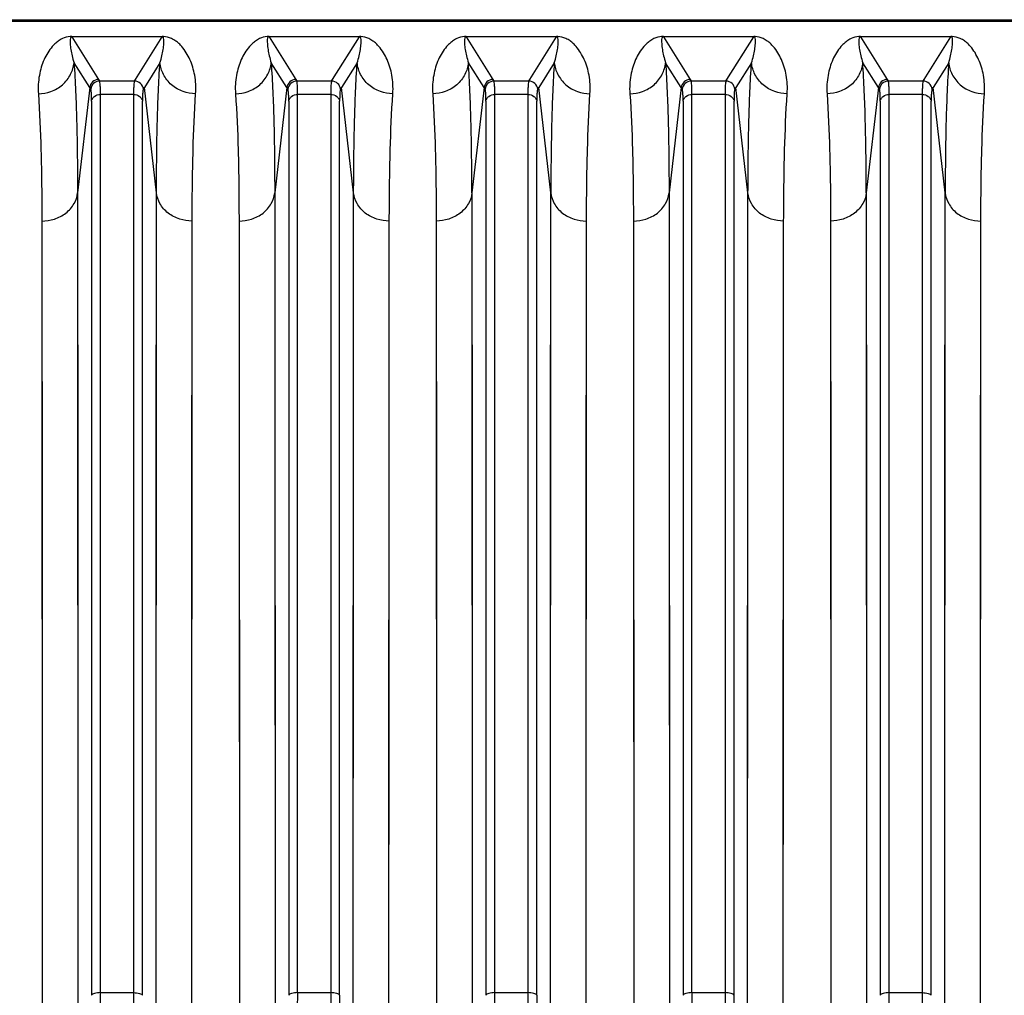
# Model space of a CAD drawing. Extents: x -1490 to 1181, y 8 to 1663.
# Tile 43 of 72: x -654 to -545, y 1554 to 1663. Entities that reach past the tile are written whole.
import ezdxf

# ---------------------------------------------------------------- set-up
doc = ezdxf.new("R2010")
doc.units = 0
doc.header["$LTSCALE"] = 65.395
doc.layers.get('0').update_dxf_attribs({"linetype": 'CONTINUOUS'})

msp = doc.modelspace()

# ---------------------------------------------------------------- linework, layer by layer
at = {"color": 6, "linetype": 'CONTINUOUS'}
msp.add_line((-692.17, 1662.99), (-404.57, 1662.99), dxfattribs=at)
at = {"color": 9, "linetype": 'CONTINUOUS'}
for p, q in [((-404.57, 1662.78), (-692.17, 1662.78)), ((-648.61, 1661.08), (-645.63, 1656.32)), ((-641.52, 1656.32), (-638.53, 1661.08)), ((-626.61, 1661.08), (-623.63, 1656.32)), ((-619.52, 1656.32), (-616.53, 1661.08)), ((-604.61, 1661.08), (-601.63, 1656.32)), ((-597.52, 1656.32), (-594.53, 1661.08)), ((-582.61, 1661.08), (-579.63, 1656.32)), ((-575.52, 1656.32), (-572.53, 1661.08)), ((-560.61, 1661.08), (-557.63, 1656.32)), ((-553.52, 1656.32), (-550.53, 1661.08)), ((-646.62, 1655.41), (-648.37, 1658.19)), ((-638.78, 1658.19), (-640.52, 1655.41)), ((-624.62, 1655.41), (-626.37, 1658.19)), ((-616.78, 1658.19), (-618.52, 1655.41)), ((-602.62, 1655.41), (-604.37, 1658.19)), ((-594.78, 1658.19), (-596.52, 1655.41)), ((-580.62, 1655.41), (-582.37, 1658.19)), ((-572.78, 1658.19), (-574.52, 1655.41)), ((-558.62, 1655.41), (-560.37, 1658.19)), ((-550.78, 1658.19), (-552.52, 1655.41)), ((-645.63, 1656.32), (-645.52, 1656.14)), ((-641.63, 1656.14), (-645.52, 1656.14)), ((-641.63, 1656.14), (-641.52, 1656.32)), ((-623.63, 1656.32), (-623.52, 1656.14)), ((-619.63, 1656.14), (-623.52, 1656.14)), ((-619.63, 1656.14), (-619.52, 1656.32)), ((-601.63, 1656.32), (-601.52, 1656.14)), ((-597.63, 1656.14), (-601.52, 1656.14)), ((-597.63, 1656.14), (-597.52, 1656.32)), ((-579.63, 1656.32), (-579.52, 1656.14)), ((-575.63, 1656.14), (-579.52, 1656.14)), ((-575.63, 1656.14), (-575.52, 1656.32)), ((-557.63, 1656.32), (-557.52, 1656.14)), ((-553.63, 1656.14), (-557.52, 1656.14)), ((-553.63, 1656.14), (-553.52, 1656.32)), ((-646.62, 1655.41), (-647.98, 1643.66)), ((-645.42, 1554.48), (-645.42, 1654.65)), ((-641.73, 1654.65), (-645.42, 1654.65)), ((-641.73, 1654.65), (-641.73, 1554.48)), ((-639.17, 1643.66), (-640.52, 1655.41)), ((-624.62, 1655.41), (-625.98, 1643.66)), ((-623.42, 1554.48), (-623.42, 1654.65)), ((-619.73, 1654.65), (-623.42, 1654.65)), ((-619.73, 1654.65), (-619.73, 1554.48)), ((-617.17, 1643.66), (-618.52, 1655.41)), ((-602.62, 1655.41), (-603.98, 1643.66)), ((-601.42, 1554.48), (-601.42, 1654.65)), ((-597.73, 1654.65), (-601.42, 1654.65)), ((-597.73, 1654.65), (-597.73, 1554.48)), ((-595.17, 1643.66), (-596.52, 1655.41)), ((-580.62, 1655.41), (-581.98, 1643.66)), ((-579.42, 1554.48), (-579.42, 1654.65)), ((-575.73, 1654.65), (-579.42, 1654.65)), ((-575.73, 1654.65), (-575.73, 1554.48)), ((-573.17, 1643.66), (-574.52, 1655.41)), ((-558.62, 1655.41), (-559.98, 1643.66)), ((-557.42, 1554.48), (-557.42, 1654.65)), ((-553.73, 1654.65), (-557.42, 1654.65)), ((-553.73, 1654.65), (-553.73, 1554.48)), ((-551.17, 1643.66), (-552.52, 1655.41)), ((-646.41, 1653.89), (-646.41, 1554.19)), ((-640.73, 1554.19), (-640.73, 1653.89)), ((-624.41, 1653.89), (-624.41, 1554.19)), ((-618.73, 1554.19), (-618.73, 1653.89)), ((-602.41, 1653.89), (-602.41, 1554.19)), ((-596.73, 1554.19), (-596.73, 1653.89)), ((-580.41, 1653.89), (-580.41, 1554.19)), ((-574.73, 1554.19), (-574.73, 1653.89)), ((-558.41, 1653.89), (-558.41, 1554.19)), ((-552.73, 1554.19), (-552.73, 1653.89)), ((-647.98, 1643.66), (-647.97, 1633.91)), ((-647.98, 1643.66), (-647.93, 1548.12)), ((-639.21, 1548.12), (-639.17, 1643.66)), ((-639.18, 1633.9), (-639.17, 1643.66)), ((-625.98, 1643.66), (-625.97, 1633.91)), ((-625.98, 1643.66), (-625.93, 1548.12)), ((-617.21, 1548.12), (-617.17, 1643.66)), ((-617.18, 1633.9), (-617.17, 1643.66)), ((-603.98, 1643.66), (-603.97, 1633.91)), ((-603.98, 1643.66), (-603.93, 1548.12)), ((-595.21, 1548.12), (-595.17, 1643.66)), ((-595.18, 1633.9), (-595.17, 1643.66)), ((-581.98, 1643.66), (-581.97, 1633.91)), ((-581.98, 1643.66), (-581.93, 1548.12)), ((-573.21, 1548.12), (-573.17, 1643.66)), ((-573.18, 1633.9), (-573.17, 1643.66)), ((-559.98, 1643.66), (-559.97, 1633.91)), ((-559.98, 1643.66), (-559.93, 1548.12)), ((-551.21, 1548.12), (-551.17, 1643.66)), ((-551.18, 1633.9), (-551.17, 1643.66)), ((-647.97, 1633.91), (-647.96, 1619.58)), ((-639.19, 1619.58), (-639.18, 1633.9)), ((-625.97, 1633.91), (-625.96, 1619.58)), ((-617.19, 1619.58), (-617.18, 1633.9)), ((-603.97, 1633.91), (-603.96, 1619.58)), ((-595.19, 1619.58), (-595.18, 1633.9)), ((-581.97, 1633.91), (-581.96, 1619.58)), ((-573.19, 1619.58), (-573.18, 1633.9)), ((-559.97, 1633.91), (-559.96, 1619.58)), ((-551.19, 1619.58), (-551.18, 1633.9)), ((-647.96, 1619.58), (-647.95, 1599.59)), ((-639.2, 1595.99), (-639.19, 1619.58)), ((-625.96, 1619.58), (-625.95, 1599.59)), ((-617.2, 1595.99), (-617.19, 1619.58)), ((-603.96, 1619.58), (-603.95, 1599.59)), ((-595.2, 1595.99), (-595.19, 1619.58)), ((-581.96, 1619.58), (-581.95, 1599.59)), ((-573.2, 1595.99), (-573.19, 1619.58)), ((-559.96, 1619.58), (-559.95, 1599.59)), ((-551.2, 1595.99), (-551.19, 1619.58)), ((-639.21, 1560.78), (-639.2, 1595.99)), ((-617.21, 1560.78), (-617.2, 1595.99)), ((-595.21, 1560.78), (-595.2, 1595.99)), ((-573.21, 1560.78), (-573.2, 1595.99)), ((-551.21, 1560.78), (-551.2, 1595.99)), ((-639.21, 1548.12), (-639.21, 1560.78)), ((-617.21, 1548.12), (-617.21, 1560.78)), ((-595.21, 1548.12), (-595.21, 1560.78)), ((-573.21, 1548.12), (-573.21, 1560.78)), ((-551.21, 1548.12), (-551.21, 1560.78)), ((-645.42, 1554.48), (-641.73, 1554.48)), ((-623.42, 1554.48), (-619.73, 1554.48)), ((-601.42, 1554.48), (-597.73, 1554.48)), ((-579.42, 1554.48), (-575.73, 1554.48)), ((-557.42, 1554.48), (-553.73, 1554.48))]:
    msp.add_line(p, q, dxfattribs=at)
at = {"color": 2, "linetype": 'CONTINUOUS'}
for p, q in [((-648.61, 1661.08), (-648.61, 1661.11)), ((-638.53, 1661.08), (-648.61, 1661.08)), ((-638.53, 1661.11), (-638.53, 1661.08)), ((-626.61, 1661.08), (-626.61, 1661.11)), ((-616.53, 1661.08), (-626.61, 1661.08)), ((-616.53, 1661.11), (-616.53, 1661.08)), ((-604.61, 1661.08), (-604.61, 1661.11)), ((-594.53, 1661.08), (-604.61, 1661.08)), ((-594.53, 1661.11), (-594.53, 1661.08)), ((-582.61, 1661.08), (-582.61, 1661.11)), ((-572.53, 1661.08), (-582.61, 1661.08)), ((-572.53, 1661.11), (-572.53, 1661.08)), ((-560.61, 1661.08), (-560.61, 1661.11)), ((-550.53, 1661.08), (-560.61, 1661.08)), ((-550.53, 1661.11), (-550.53, 1661.08)), ((-651.96, 1640.53), (-651.95, 1628.35)), ((-651.96, 1640.53), (-651.91, 1546.97)), ((-635.23, 1546.97), (-635.19, 1640.53)), ((-629.96, 1640.53), (-629.95, 1628.35)), ((-629.96, 1640.53), (-629.91, 1546.97)), ((-613.23, 1546.97), (-613.19, 1640.53)), ((-607.96, 1640.53), (-607.95, 1628.35)), ((-607.96, 1640.53), (-607.91, 1546.97)), ((-591.23, 1546.97), (-591.19, 1640.53)), ((-585.96, 1640.53), (-585.95, 1628.35)), ((-585.96, 1640.53), (-585.91, 1546.97)), ((-569.23, 1546.97), (-569.19, 1640.53)), ((-563.96, 1640.53), (-563.95, 1628.35)), ((-563.96, 1640.53), (-563.91, 1546.97)), ((-547.23, 1546.97), (-547.19, 1640.53)), ((-651.95, 1628.35), (-651.94, 1616.95)), ((-635.21, 1613.89), (-635.2, 1628.35)), ((-629.95, 1628.35), (-629.94, 1616.95)), ((-613.21, 1613.89), (-613.2, 1628.35)), ((-607.95, 1628.35), (-607.94, 1616.95)), ((-591.21, 1613.89), (-591.2, 1628.35)), ((-585.95, 1628.35), (-585.94, 1616.95)), ((-563.95, 1628.35), (-563.94, 1616.95)), ((-547.21, 1613.89), (-547.2, 1628.35)), ((-651.94, 1616.95), (-651.93, 1597.38)), ((-629.94, 1616.95), (-629.93, 1597.38)), ((-607.94, 1616.95), (-607.93, 1597.38)), ((-585.94, 1616.95), (-585.93, 1597.38)), ((-563.94, 1616.95), (-563.93, 1597.38)), ((-635.22, 1590.26), (-635.21, 1613.89)), ((-613.22, 1590.26), (-613.21, 1613.89)), ((-591.22, 1590.26), (-591.21, 1613.89)), ((-569.22, 1590.26), (-569.21, 1613.89)), ((-547.22, 1590.26), (-547.21, 1613.89)), ((-635.23, 1546.97), (-635.22, 1590.26)), ((-613.23, 1546.97), (-613.22, 1590.26)), ((-591.23, 1546.97), (-591.22, 1590.26)), ((-569.23, 1546.97), (-569.22, 1590.26)), ((-547.23, 1546.97), (-547.22, 1590.26))]:
    msp.add_line(p, q, dxfattribs=at)
for points in [[(-635.2, 1628.35), (-635.19, 1638.29), (-635.19, 1640.53)], [(-613.2, 1628.35), (-613.19, 1638.29), (-613.19, 1640.53)], [(-591.2, 1628.35), (-591.19, 1638.29), (-591.19, 1640.53)], [(-569.19, 1633.51), (-569.19, 1638.29), (-569.19, 1640.53)], [(-547.2, 1628.35), (-547.19, 1638.29), (-547.19, 1640.53)], [(-569.21, 1613.89), (-569.2, 1628.35), (-569.2, 1630.98), (-569.19, 1633.51)], [(-651.93, 1597.38), (-651.92, 1567.42), (-651.92, 1563.42), (-651.91, 1559.37), (-651.91, 1555.28), (-651.91, 1546.97)], [(-629.93, 1597.38), (-629.92, 1567.42), (-629.92, 1563.42), (-629.91, 1559.37), (-629.91, 1555.28), (-629.91, 1551.15), (-629.91, 1546.97)], [(-607.93, 1597.38), (-607.92, 1567.42), (-607.92, 1563.42), (-607.91, 1559.37), (-607.91, 1555.28), (-607.91, 1551.15), (-607.91, 1546.97)], [(-585.93, 1597.38), (-585.92, 1567.42), (-585.92, 1563.42), (-585.91, 1559.37), (-585.91, 1555.28), (-585.91, 1551.15), (-585.91, 1546.97)], [(-563.93, 1597.38), (-563.92, 1567.42), (-563.92, 1563.42), (-563.91, 1559.37), (-563.91, 1555.28), (-563.91, 1551.15), (-563.91, 1546.97)]]:
    msp.add_lwpolyline(points, dxfattribs=at)
at = {"color": 9, "linetype": 'CONTINUOUS'}
for points in [[(-647.95, 1599.59), (-647.94, 1569), (-647.94, 1564.92), (-647.93, 1560.78), (-647.93, 1556.61), (-647.93, 1548.12)], [(-625.95, 1599.59), (-625.94, 1569), (-625.94, 1564.92), (-625.93, 1560.78), (-625.93, 1556.61), (-625.93, 1548.12)], [(-603.95, 1599.59), (-603.94, 1569), (-603.94, 1564.92), (-603.93, 1560.78), (-603.93, 1556.61), (-603.93, 1548.12)], [(-581.95, 1599.59), (-581.94, 1569), (-581.94, 1564.92), (-581.93, 1560.78), (-581.93, 1556.61), (-581.93, 1548.12)], [(-559.95, 1599.59), (-559.94, 1569), (-559.94, 1564.92), (-559.93, 1560.78), (-559.93, 1556.61), (-559.93, 1548.12)]]:
    msp.add_lwpolyline(points, dxfattribs=at)
at = {"color": 2, "linetype": 'CONTINUOUS'}
for centre, radius, start, end in [((-648.62, 1658.61), 2.5, 91.9782, 94.2312), ((-648.61, 1658.33), 2.79, 90.0566, 91.9337), ((-626.62, 1658.61), 2.5, 91.9782, 94.2312), ((-626.61, 1658.33), 2.79, 90.0566, 91.9337), ((-604.61, 1658.54), 2.57, 92.1616, 94.2943), ((-604.62, 1658.63), 2.48, 89.9376, 92.1997), ((-582.62, 1658.61), 2.5, 91.9782, 94.2312), ((-582.61, 1658.33), 2.79, 90.0566, 91.9337), ((-560.61, 1658.54), 2.57, 92.1616, 94.2943), ((-560.62, 1658.63), 2.48, 89.9376, 92.1997), ((-528.94, 1554.5), 112.79, 180.0111, 180.7453), ((-440.94, 1554.5), 112.79, 180.0111, 180.7453)]:
    msp.add_arc(centre, radius, start, end, dxfattribs=at)
at = {"color": 6, "linetype": 'CONTINUOUS'}
for centre in [(-645.62, 1655.32), (-623.62, 1655.32), (-601.62, 1655.32), (-579.62, 1655.32), (-557.62, 1655.32)]:
    msp.add_arc(centre, 1, 90.167, 174.8093, dxfattribs=at)
at = {"color": 9, "linetype": 'CONTINUOUS'}
for centre, radius, start, end in [((-645.51, 1655.14), 1, 90.1787, 174.8411), ((-641.63, 1655.14), 1, 5.1589, 89.8213), ((-623.51, 1655.14), 1, 90.1787, 174.8411), ((-619.63, 1655.14), 1, 5.1589, 89.8213), ((-601.51, 1655.14), 1, 90.1787, 174.8411), ((-597.63, 1655.14), 1, 5.1589, 89.8213), ((-579.51, 1655.14), 1, 90.1787, 174.8411), ((-575.63, 1655.14), 1, 5.1589, 89.8213), ((-557.51, 1655.14), 1, 90.1787, 174.8411), ((-553.63, 1655.14), 1, 5.1589, 89.8213), ((-612.15, 1677.09), 40.73, 212.166, 212.4582), ((-674.99, 1677.09), 40.72, 327.5417, 327.834), ((-590.15, 1677.09), 40.73, 212.166, 212.4582), ((-652.99, 1677.09), 40.72, 327.5417, 327.834), ((-568.15, 1677.09), 40.73, 212.166, 212.4582), ((-630.99, 1677.09), 40.72, 327.5417, 327.834), ((-546.15, 1677.09), 40.73, 212.166, 212.4582), ((-608.99, 1677.09), 40.72, 327.5417, 327.834), ((-524.15, 1677.09), 40.73, 212.166, 212.4582), ((-586.99, 1677.09), 40.72, 327.5417, 327.834), ((-758.29, 1554.5), 112.88, 359.255, 359.9887), ((-736.29, 1554.5), 112.88, 359.255, 359.9887), ((-509.06, 1554.48), 110.67, 180.004, 180.7523), ((-528.95, 1554.19), 89.79, 180.0047, 180.8352), ((-714.29, 1554.5), 112.88, 359.255, 359.9887), ((-487.06, 1554.48), 110.67, 180.004, 180.7523), ((-506.95, 1554.19), 89.79, 180.0047, 180.8352), ((-692.29, 1554.5), 112.88, 359.255, 359.9887), ((-465.06, 1554.48), 110.67, 180.004, 180.7523), ((-484.95, 1554.19), 89.79, 180.0047, 180.8352), ((-670.29, 1554.5), 112.88, 359.255, 359.9887)]:
    msp.add_arc(centre, radius, start, end, dxfattribs=at)
at = {"color": 2, "linetype": 'CONTINUOUS'}
for points, knots in [([(-648.8, 1661.11), (-649.1, 1661.08), (-649.58, 1660.96), (-650.12, 1660.63), (-650.49, 1660.32), (-650.9, 1659.9), (-651.32, 1659.31), (-651.73, 1658.53), (-652.04, 1657.69), (-652.26, 1656.76), (-652.38, 1655.77), (-652.38, 1655.08), (-652.35, 1654.73)], [0, 0, 0, 0, 0.11258, 0.180381, 0.238923, 0.294069, 0.401522, 0.510235, 0.622937, 0.741225, 0.866425, 1, 1, 1, 1]), ([(-638.38, 1661.11), (-638.39, 1661.11), (-638.44, 1661.11), (-638.49, 1661.11), (-638.53, 1661.11)], [0, 0, 0, 0, 0.241687, 1, 1, 1, 1]), ([(-634.8, 1654.73), (-634.77, 1655.08), (-634.77, 1655.77), (-634.88, 1656.77), (-635.1, 1657.69), (-635.42, 1658.54), (-635.82, 1659.31), (-636.25, 1659.9), (-636.66, 1660.33), (-637.03, 1660.63), (-637.59, 1660.97), (-638.07, 1661.09), (-638.38, 1661.11)], [0, 0, 0, 0, 0.133152, 0.257943, 0.375838, 0.488165, 0.596519, 0.703644, 0.758654, 0.817112, 0.885022, 1, 1, 1, 1]), ([(-626.8, 1661.11), (-627.1, 1661.08), (-627.58, 1660.96), (-628.12, 1660.63), (-628.49, 1660.32), (-628.9, 1659.9), (-629.32, 1659.31), (-629.73, 1658.53), (-630.04, 1657.69), (-630.26, 1656.76), (-630.38, 1655.77), (-630.38, 1655.08), (-630.35, 1654.73)], [0, 0, 0, 0, 0.11258, 0.180381, 0.238923, 0.294069, 0.401522, 0.510235, 0.622937, 0.741225, 0.866425, 1, 1, 1, 1]), ([(-616.38, 1661.11), (-616.39, 1661.11), (-616.44, 1661.11), (-616.49, 1661.11), (-616.53, 1661.11)], [0, 0, 0, 0, 0.241687, 1, 1, 1, 1]), ([(-612.8, 1654.73), (-612.77, 1655.08), (-612.77, 1655.77), (-612.88, 1656.77), (-613.1, 1657.69), (-613.42, 1658.54), (-613.82, 1659.31), (-614.25, 1659.9), (-614.66, 1660.33), (-615.03, 1660.63), (-615.59, 1660.97), (-616.07, 1661.09), (-616.38, 1661.11)], [0, 0, 0, 0, 0.133152, 0.257943, 0.375838, 0.488165, 0.596519, 0.703644, 0.758654, 0.817112, 0.885022, 1, 1, 1, 1]), ([(-604.81, 1661.11), (-605.1, 1661.08), (-605.58, 1660.96), (-606.12, 1660.63), (-606.49, 1660.32), (-606.9, 1659.89), (-607.32, 1659.31), (-607.73, 1658.53), (-608.04, 1657.69), (-608.26, 1656.76), (-608.38, 1655.77), (-608.38, 1655.08), (-608.35, 1654.73)], [0, 0, 0, 0, 0.11231, 0.180099, 0.23865, 0.293812, 0.401302, 0.510055, 0.6228, 0.741132, 0.866377, 1, 1, 1, 1]), ([(-590.8, 1654.73), (-590.77, 1655.08), (-590.77, 1655.77), (-590.88, 1656.77), (-591.1, 1657.69), (-591.42, 1658.54), (-591.82, 1659.32), (-592.25, 1659.9), (-592.66, 1660.33), (-593.03, 1660.64), (-593.59, 1660.97), (-594.08, 1661.09), (-594.38, 1661.11)], [0, 0, 0, 0, 0.133069, 0.257782, 0.375602, 0.487855, 0.596141, 0.703203, 0.758186, 0.816628, 0.88456, 1, 1, 1, 1]), ([(-582.8, 1661.11), (-583.1, 1661.08), (-583.58, 1660.96), (-584.12, 1660.63), (-584.49, 1660.32), (-584.9, 1659.9), (-585.32, 1659.31), (-585.73, 1658.53), (-586.04, 1657.69), (-586.26, 1656.76), (-586.38, 1655.77), (-586.38, 1655.08), (-586.35, 1654.73)], [0, 0, 0, 0, 0.11258, 0.180381, 0.238923, 0.294069, 0.401522, 0.510235, 0.622937, 0.741225, 0.866425, 1, 1, 1, 1]), ([(-572.38, 1661.11), (-572.39, 1661.11), (-572.44, 1661.11), (-572.49, 1661.11), (-572.53, 1661.11)], [0, 0, 0, 0, 0.241687, 1, 1, 1, 1]), ([(-568.8, 1654.73), (-568.77, 1655.08), (-568.77, 1655.77), (-568.88, 1656.77), (-569.1, 1657.69), (-569.42, 1658.54), (-569.82, 1659.31), (-570.25, 1659.9), (-570.66, 1660.33), (-571.03, 1660.63), (-571.59, 1660.97), (-572.07, 1661.09), (-572.38, 1661.11)], [0, 0, 0, 0, 0.133152, 0.257943, 0.375838, 0.488165, 0.596519, 0.703644, 0.758654, 0.817112, 0.885022, 1, 1, 1, 1]), ([(-560.81, 1661.11), (-561.1, 1661.08), (-561.58, 1660.96), (-562.12, 1660.63), (-562.49, 1660.32), (-562.9, 1659.89), (-563.32, 1659.31), (-563.73, 1658.53), (-564.04, 1657.69), (-564.26, 1656.76), (-564.38, 1655.77), (-564.38, 1655.08), (-564.35, 1654.73)], [0, 0, 0, 0, 0.11231, 0.180099, 0.23865, 0.293812, 0.401302, 0.510055, 0.6228, 0.741132, 0.866377, 1, 1, 1, 1]), ([(-546.8, 1654.73), (-546.77, 1655.08), (-546.77, 1655.77), (-546.88, 1656.77), (-547.1, 1657.69), (-547.42, 1658.54), (-547.82, 1659.32), (-548.25, 1659.9), (-548.66, 1660.33), (-549.03, 1660.64), (-549.59, 1660.97), (-550.08, 1661.09), (-550.38, 1661.11)], [0, 0, 0, 0, 0.133069, 0.257782, 0.375602, 0.487855, 0.596141, 0.703203, 0.758186, 0.816628, 0.88456, 1, 1, 1, 1]), ([(-652.35, 1654.73), (-652.2, 1652.64), (-652.01, 1647.91), (-651.96, 1643.17), (-651.96, 1640.53)], [0, 0, 0, 0, 0.441297, 1, 1, 1, 1]), ([(-635.19, 1640.53), (-635.18, 1643.17), (-635.13, 1647.91), (-634.94, 1652.64), (-634.8, 1654.73)], [0, 0, 0, 0, 0.558704, 1, 1, 1, 1]), ([(-630.35, 1654.73), (-630.2, 1652.64), (-630.01, 1647.91), (-629.96, 1643.17), (-629.96, 1640.53)], [0, 0, 0, 0, 0.441297, 1, 1, 1, 1]), ([(-613.19, 1640.53), (-613.18, 1643.17), (-613.13, 1647.91), (-612.94, 1652.64), (-612.8, 1654.73)], [0, 0, 0, 0, 0.558704, 1, 1, 1, 1]), ([(-608.35, 1654.73), (-608.2, 1652.64), (-608.01, 1647.91), (-607.96, 1643.17), (-607.96, 1640.53)], [0, 0, 0, 0, 0.441296, 1, 1, 1, 1]), ([(-591.19, 1640.53), (-591.18, 1643.17), (-591.13, 1647.91), (-590.94, 1652.64), (-590.8, 1654.73)], [0, 0, 0, 0, 0.558703, 1, 1, 1, 1]), ([(-586.35, 1654.73), (-586.2, 1652.64), (-586.01, 1647.91), (-585.96, 1643.17), (-585.96, 1640.53)], [0, 0, 0, 0, 0.441297, 1, 1, 1, 1]), ([(-569.19, 1640.53), (-569.18, 1643.17), (-569.13, 1647.91), (-568.94, 1652.64), (-568.8, 1654.73)], [0, 0, 0, 0, 0.558704, 1, 1, 1, 1]), ([(-564.35, 1654.73), (-564.2, 1652.64), (-564.01, 1647.91), (-563.96, 1643.17), (-563.96, 1640.53)], [0, 0, 0, 0, 0.441296, 1, 1, 1, 1]), ([(-547.19, 1640.53), (-547.18, 1643.17), (-547.13, 1647.91), (-546.94, 1652.64), (-546.8, 1654.73)], [0, 0, 0, 0, 0.558703, 1, 1, 1, 1]), ([(-641.73, 1554.48), (-641.5, 1554.48), (-641.19, 1554.45), (-640.86, 1554.33), (-640.75, 1554.23), (-640.73, 1554.19)], [0, 0, 0, 0, 0.632149, 0.857238, 1, 1, 1, 1]), ([(-553.73, 1554.48), (-553.5, 1554.48), (-553.19, 1554.45), (-552.86, 1554.33), (-552.75, 1554.23), (-552.73, 1554.19)], [0, 0, 0, 0, 0.632149, 0.857238, 1, 1, 1, 1])]:
    msp.add_open_spline(points, degree=3, knots=knots, dxfattribs=at)
at = {"color": 9, "linetype": 'CONTINUOUS'}
for points, knots in [([(-648.61, 1661.08), (-648.64, 1661.08), (-648.7, 1661.07), (-648.75, 1661), (-648.77, 1660.95), (-648.78, 1660.92)], [0, 0, 0, 0, 0.370051, 0.59998, 1, 1, 1, 1]), ([(-638.37, 1660.92), (-638.37, 1660.95), (-638.39, 1661), (-638.45, 1661.07), (-638.5, 1661.08), (-638.53, 1661.08)], [0, 0, 0, 0, 0.399578, 0.629634, 1, 1, 1, 1]), ([(-626.61, 1661.08), (-626.64, 1661.08), (-626.7, 1661.07), (-626.75, 1661), (-626.77, 1660.95), (-626.78, 1660.92)], [0, 0, 0, 0, 0.370051, 0.59998, 1, 1, 1, 1]), ([(-616.37, 1660.92), (-616.37, 1660.95), (-616.39, 1661), (-616.45, 1661.07), (-616.5, 1661.08), (-616.53, 1661.08)], [0, 0, 0, 0, 0.399578, 0.629634, 1, 1, 1, 1]), ([(-604.61, 1661.08), (-604.64, 1661.08), (-604.7, 1661.07), (-604.75, 1661), (-604.77, 1660.95), (-604.78, 1660.92)], [0, 0, 0, 0, 0.369938, 0.599795, 1, 1, 1, 1]), ([(-594.37, 1660.92), (-594.37, 1660.95), (-594.39, 1661), (-594.45, 1661.07), (-594.5, 1661.08), (-594.53, 1661.08)], [0, 0, 0, 0, 0.399592, 0.629645, 1, 1, 1, 1]), ([(-582.61, 1661.08), (-582.64, 1661.08), (-582.7, 1661.07), (-582.75, 1661), (-582.77, 1660.95), (-582.78, 1660.92)], [0, 0, 0, 0, 0.370051, 0.59998, 1, 1, 1, 1]), ([(-572.37, 1660.92), (-572.37, 1660.95), (-572.39, 1661), (-572.45, 1661.07), (-572.5, 1661.08), (-572.53, 1661.08)], [0, 0, 0, 0, 0.399578, 0.629634, 1, 1, 1, 1]), ([(-560.61, 1661.08), (-560.64, 1661.08), (-560.7, 1661.07), (-560.75, 1661), (-560.77, 1660.95), (-560.78, 1660.92)], [0, 0, 0, 0, 0.369938, 0.599795, 1, 1, 1, 1]), ([(-550.37, 1660.92), (-550.37, 1660.95), (-550.39, 1661), (-550.45, 1661.07), (-550.5, 1661.08), (-550.53, 1661.08)], [0, 0, 0, 0, 0.399592, 0.629645, 1, 1, 1, 1]), ([(-648.78, 1660.92), (-648.8, 1660.82), (-648.82, 1660.62), (-648.8, 1660.31), (-648.77, 1659.99), (-648.71, 1659.53), (-648.59, 1658.93), (-648.45, 1658.44), (-648.37, 1658.19)], [0, 0, 0, 0, 0.106041, 0.216977, 0.333314, 0.455099, 0.715453, 1, 1, 1, 1]), ([(-638.78, 1658.19), (-638.69, 1658.44), (-638.56, 1658.93), (-638.44, 1659.53), (-638.37, 1659.99), (-638.34, 1660.31), (-638.33, 1660.62), (-638.34, 1660.82), (-638.37, 1660.92)], [0, 0, 0, 0, 0.284571, 0.54493, 0.666711, 0.783041, 0.893965, 1, 1, 1, 1]), ([(-626.78, 1660.92), (-626.8, 1660.82), (-626.82, 1660.62), (-626.8, 1660.31), (-626.77, 1659.99), (-626.71, 1659.53), (-626.59, 1658.93), (-626.45, 1658.44), (-626.37, 1658.19)], [0, 0, 0, 0, 0.106041, 0.216977, 0.333314, 0.455099, 0.715453, 1, 1, 1, 1]), ([(-616.78, 1658.19), (-616.69, 1658.44), (-616.56, 1658.93), (-616.44, 1659.53), (-616.37, 1659.99), (-616.34, 1660.31), (-616.33, 1660.62), (-616.34, 1660.82), (-616.37, 1660.92)], [0, 0, 0, 0, 0.284571, 0.54493, 0.666711, 0.783041, 0.893965, 1, 1, 1, 1]), ([(-604.78, 1660.92), (-604.8, 1660.82), (-604.82, 1660.62), (-604.8, 1660.31), (-604.77, 1659.99), (-604.71, 1659.53), (-604.59, 1658.93), (-604.45, 1658.44), (-604.37, 1658.19)], [0, 0, 0, 0, 0.106044, 0.216986, 0.333327, 0.455112, 0.715464, 1, 1, 1, 1]), ([(-594.78, 1658.19), (-594.69, 1658.44), (-594.56, 1658.93), (-594.44, 1659.53), (-594.37, 1659.99), (-594.34, 1660.31), (-594.33, 1660.62), (-594.34, 1660.82), (-594.37, 1660.92)], [0, 0, 0, 0, 0.284569, 0.544929, 0.66671, 0.78304, 0.893965, 1, 1, 1, 1]), ([(-582.78, 1660.92), (-582.8, 1660.82), (-582.82, 1660.62), (-582.8, 1660.31), (-582.77, 1659.99), (-582.71, 1659.53), (-582.59, 1658.93), (-582.45, 1658.44), (-582.37, 1658.19)], [0, 0, 0, 0, 0.106041, 0.216977, 0.333314, 0.455099, 0.715453, 1, 1, 1, 1]), ([(-572.78, 1658.19), (-572.69, 1658.44), (-572.56, 1658.93), (-572.44, 1659.53), (-572.37, 1659.99), (-572.34, 1660.31), (-572.33, 1660.62), (-572.34, 1660.82), (-572.37, 1660.92)], [0, 0, 0, 0, 0.284571, 0.54493, 0.666711, 0.783041, 0.893965, 1, 1, 1, 1]), ([(-560.78, 1660.92), (-560.8, 1660.82), (-560.82, 1660.62), (-560.8, 1660.31), (-560.77, 1659.99), (-560.71, 1659.53), (-560.59, 1658.93), (-560.45, 1658.44), (-560.37, 1658.19)], [0, 0, 0, 0, 0.106044, 0.216986, 0.333327, 0.455112, 0.715464, 1, 1, 1, 1]), ([(-550.78, 1658.19), (-550.69, 1658.44), (-550.56, 1658.93), (-550.44, 1659.53), (-550.37, 1659.99), (-550.34, 1660.31), (-550.33, 1660.62), (-550.34, 1660.82), (-550.37, 1660.92)], [0, 0, 0, 0, 0.284569, 0.544929, 0.66671, 0.78304, 0.893965, 1, 1, 1, 1]), ([(-652.35, 1654.73), (-651.87, 1654.73), (-650.89, 1654.9), (-649.6, 1655.66), (-648.69, 1656.82), (-648.41, 1657.74), (-648.37, 1658.19)], [0, 0, 0, 0, 0.246824, 0.508403, 0.764882, 1, 1, 1, 1]), ([(-648.37, 1658.19), (-648.22, 1656.06), (-648.03, 1651.21), (-647.98, 1646.37), (-647.98, 1643.66)], [0, 0, 0, 0, 0.441225, 1, 1, 1, 1]), ([(-639.17, 1643.66), (-639.16, 1646.37), (-639.12, 1651.21), (-638.92, 1656.06), (-638.78, 1658.19)], [0, 0, 0, 0, 0.558775, 1, 1, 1, 1]), ([(-634.8, 1654.73), (-635.27, 1654.73), (-636.25, 1654.9), (-637.54, 1655.65), (-638.46, 1656.81), (-638.73, 1657.74), (-638.78, 1658.19)], [0, 0, 0, 0, 0.246145, 0.50748, 0.764227, 1, 1, 1, 1]), ([(-630.35, 1654.73), (-629.87, 1654.73), (-628.89, 1654.9), (-627.6, 1655.66), (-626.69, 1656.82), (-626.41, 1657.74), (-626.37, 1658.19)], [0, 0, 0, 0, 0.246824, 0.508403, 0.764882, 1, 1, 1, 1]), ([(-626.37, 1658.19), (-626.22, 1656.06), (-626.03, 1651.21), (-625.98, 1646.37), (-625.98, 1643.66)], [0, 0, 0, 0, 0.441225, 1, 1, 1, 1]), ([(-617.17, 1643.66), (-617.16, 1646.37), (-617.12, 1651.21), (-616.92, 1656.06), (-616.78, 1658.19)], [0, 0, 0, 0, 0.558775, 1, 1, 1, 1]), ([(-612.8, 1654.73), (-613.27, 1654.73), (-614.25, 1654.9), (-615.54, 1655.65), (-616.46, 1656.81), (-616.73, 1657.74), (-616.78, 1658.19)], [0, 0, 0, 0, 0.246145, 0.50748, 0.764227, 1, 1, 1, 1]), ([(-604.37, 1658.19), (-604.41, 1657.74), (-604.69, 1656.81), (-605.61, 1655.65), (-606.9, 1654.9), (-607.88, 1654.73), (-608.35, 1654.73)], [0, 0, 0, 0, 0.235773, 0.49252, 0.753855, 1, 1, 1, 1]), ([(-603.98, 1643.66), (-603.98, 1646.37), (-604.03, 1651.21), (-604.22, 1656.06), (-604.37, 1658.19)], [0, 0, 0, 0, 0.558775, 1, 1, 1, 1]), ([(-594.78, 1658.19), (-594.92, 1656.06), (-595.12, 1651.21), (-595.16, 1646.37), (-595.17, 1643.66)], [0, 0, 0, 0, 0.441225, 1, 1, 1, 1]), ([(-594.78, 1658.19), (-594.73, 1657.74), (-594.46, 1656.81), (-593.54, 1655.65), (-592.25, 1654.9), (-591.27, 1654.73), (-590.8, 1654.73)], [0, 0, 0, 0, 0.235773, 0.49252, 0.753855, 1, 1, 1, 1]), ([(-586.35, 1654.73), (-585.87, 1654.73), (-584.89, 1654.9), (-583.6, 1655.66), (-582.69, 1656.82), (-582.41, 1657.74), (-582.37, 1658.19)], [0, 0, 0, 0, 0.246824, 0.508403, 0.764882, 1, 1, 1, 1]), ([(-582.37, 1658.19), (-582.22, 1656.06), (-582.03, 1651.21), (-581.98, 1646.37), (-581.98, 1643.66)], [0, 0, 0, 0, 0.441225, 1, 1, 1, 1]), ([(-573.17, 1643.66), (-573.16, 1646.37), (-573.12, 1651.21), (-572.92, 1656.06), (-572.78, 1658.19)], [0, 0, 0, 0, 0.558775, 1, 1, 1, 1]), ([(-568.8, 1654.73), (-569.27, 1654.73), (-570.25, 1654.9), (-571.54, 1655.65), (-572.46, 1656.81), (-572.73, 1657.74), (-572.78, 1658.19)], [0, 0, 0, 0, 0.246145, 0.50748, 0.764227, 1, 1, 1, 1]), ([(-560.37, 1658.19), (-560.41, 1657.74), (-560.69, 1656.81), (-561.61, 1655.65), (-562.9, 1654.9), (-563.88, 1654.73), (-564.35, 1654.73)], [0, 0, 0, 0, 0.235773, 0.49252, 0.753855, 1, 1, 1, 1]), ([(-559.98, 1643.66), (-559.98, 1646.37), (-560.03, 1651.21), (-560.22, 1656.06), (-560.37, 1658.19)], [0, 0, 0, 0, 0.558775, 1, 1, 1, 1]), ([(-550.78, 1658.19), (-550.92, 1656.06), (-551.12, 1651.21), (-551.16, 1646.37), (-551.17, 1643.66)], [0, 0, 0, 0, 0.441225, 1, 1, 1, 1]), ([(-550.78, 1658.19), (-550.73, 1657.74), (-550.46, 1656.81), (-549.54, 1655.65), (-548.25, 1654.9), (-547.27, 1654.73), (-546.8, 1654.73)], [0, 0, 0, 0, 0.235773, 0.49252, 0.753855, 1, 1, 1, 1]), ([(-645.42, 1654.65), (-645.42, 1654.85), (-645.42, 1655.19), (-645.44, 1655.63), (-645.46, 1655.92), (-645.49, 1656.07), (-645.51, 1656.13), (-645.52, 1656.14)], [0, 0, 0, 0, 0.387578, 0.685464, 0.889825, 0.956482, 1, 1, 1, 1]), ([(-641.63, 1656.14), (-641.64, 1656.13), (-641.65, 1656.07), (-641.68, 1655.92), (-641.71, 1655.63), (-641.72, 1655.19), (-641.73, 1654.85), (-641.73, 1654.65)], [0, 0, 0, 0, 0.043518, 0.110174, 0.314535, 0.612422, 1, 1, 1, 1]), ([(-623.42, 1654.65), (-623.42, 1654.85), (-623.42, 1655.19), (-623.44, 1655.63), (-623.46, 1655.92), (-623.49, 1656.07), (-623.51, 1656.13), (-623.52, 1656.14)], [0, 0, 0, 0, 0.387578, 0.685464, 0.889825, 0.956482, 1, 1, 1, 1]), ([(-619.63, 1656.14), (-619.64, 1656.13), (-619.65, 1656.07), (-619.68, 1655.92), (-619.71, 1655.63), (-619.72, 1655.19), (-619.73, 1654.85), (-619.73, 1654.65)], [0, 0, 0, 0, 0.043518, 0.110174, 0.314535, 0.612422, 1, 1, 1, 1]), ([(-601.42, 1654.65), (-601.42, 1654.85), (-601.42, 1655.19), (-601.44, 1655.63), (-601.46, 1655.92), (-601.49, 1656.07), (-601.51, 1656.13), (-601.52, 1656.14)], [0, 0, 0, 0, 0.387578, 0.685464, 0.889825, 0.956482, 1, 1, 1, 1]), ([(-597.63, 1656.14), (-597.64, 1656.13), (-597.65, 1656.07), (-597.68, 1655.92), (-597.71, 1655.63), (-597.72, 1655.19), (-597.73, 1654.85), (-597.73, 1654.65)], [0, 0, 0, 0, 0.043518, 0.110174, 0.314535, 0.612422, 1, 1, 1, 1]), ([(-579.42, 1654.65), (-579.42, 1654.85), (-579.42, 1655.19), (-579.44, 1655.63), (-579.46, 1655.92), (-579.49, 1656.07), (-579.51, 1656.13), (-579.52, 1656.14)], [0, 0, 0, 0, 0.387578, 0.685464, 0.889825, 0.956482, 1, 1, 1, 1]), ([(-575.63, 1656.14), (-575.64, 1656.13), (-575.65, 1656.07), (-575.68, 1655.92), (-575.71, 1655.63), (-575.72, 1655.19), (-575.73, 1654.85), (-575.73, 1654.65)], [0, 0, 0, 0, 0.043518, 0.110174, 0.314535, 0.612422, 1, 1, 1, 1]), ([(-557.42, 1654.65), (-557.42, 1654.85), (-557.42, 1655.19), (-557.44, 1655.63), (-557.46, 1655.92), (-557.49, 1656.07), (-557.51, 1656.13), (-557.52, 1656.14)], [0, 0, 0, 0, 0.387578, 0.685464, 0.889825, 0.956482, 1, 1, 1, 1]), ([(-553.63, 1656.14), (-553.64, 1656.13), (-553.65, 1656.07), (-553.68, 1655.92), (-553.71, 1655.63), (-553.72, 1655.19), (-553.73, 1654.85), (-553.73, 1654.65)], [0, 0, 0, 0, 0.043518, 0.110174, 0.314535, 0.612422, 1, 1, 1, 1]), ([(-646.41, 1653.89), (-646.41, 1654.06), (-646.41, 1654.37), (-646.43, 1654.77), (-646.45, 1655.03), (-646.48, 1655.17), (-646.5, 1655.22), (-646.51, 1655.23)], [0, 0, 0, 0, 0.386944, 0.684606, 0.888917, 0.955846, 1, 1, 1, 1]), ([(-646.41, 1653.89), (-646.4, 1653.99), (-646.33, 1654.2), (-646.02, 1654.54), (-645.65, 1654.65), (-645.42, 1654.65)], [0, 0, 0, 0, 0.224277, 0.477563, 1, 1, 1, 1]), ([(-641.73, 1654.65), (-641.49, 1654.65), (-641.13, 1654.54), (-640.82, 1654.2), (-640.74, 1653.99), (-640.73, 1653.89)], [0, 0, 0, 0, 0.522437, 0.775723, 1, 1, 1, 1]), ([(-640.63, 1655.23), (-640.64, 1655.22), (-640.66, 1655.17), (-640.69, 1655.03), (-640.71, 1654.77), (-640.73, 1654.37), (-640.73, 1654.06), (-640.73, 1653.89)], [0, 0, 0, 0, 0.044176, 0.111126, 0.315459, 0.6131, 1, 1, 1, 1]), ([(-624.41, 1653.89), (-624.41, 1654.06), (-624.41, 1654.37), (-624.43, 1654.77), (-624.45, 1655.03), (-624.48, 1655.17), (-624.5, 1655.22), (-624.51, 1655.23)], [0, 0, 0, 0, 0.386944, 0.684606, 0.888917, 0.955846, 1, 1, 1, 1]), ([(-624.41, 1653.89), (-624.4, 1653.99), (-624.33, 1654.2), (-624.02, 1654.54), (-623.65, 1654.65), (-623.42, 1654.65)], [0, 0, 0, 0, 0.224277, 0.477563, 1, 1, 1, 1]), ([(-619.73, 1654.65), (-619.49, 1654.65), (-619.13, 1654.54), (-618.82, 1654.2), (-618.74, 1653.99), (-618.73, 1653.89)], [0, 0, 0, 0, 0.522437, 0.775723, 1, 1, 1, 1]), ([(-618.63, 1655.23), (-618.64, 1655.22), (-618.66, 1655.17), (-618.69, 1655.03), (-618.71, 1654.77), (-618.73, 1654.37), (-618.73, 1654.06), (-618.73, 1653.89)], [0, 0, 0, 0, 0.044176, 0.111126, 0.315459, 0.6131, 1, 1, 1, 1]), ([(-602.41, 1653.89), (-602.41, 1654.06), (-602.41, 1654.37), (-602.43, 1654.77), (-602.45, 1655.03), (-602.48, 1655.17), (-602.5, 1655.22), (-602.51, 1655.23)], [0, 0, 0, 0, 0.386944, 0.684606, 0.888917, 0.955846, 1, 1, 1, 1]), ([(-602.41, 1653.89), (-602.4, 1653.99), (-602.33, 1654.2), (-602.02, 1654.54), (-601.65, 1654.65), (-601.42, 1654.65)], [0, 0, 0, 0, 0.224277, 0.477563, 1, 1, 1, 1]), ([(-597.73, 1654.65), (-597.49, 1654.65), (-597.13, 1654.54), (-596.82, 1654.2), (-596.74, 1653.99), (-596.73, 1653.89)], [0, 0, 0, 0, 0.522437, 0.775723, 1, 1, 1, 1]), ([(-596.63, 1655.23), (-596.64, 1655.22), (-596.66, 1655.17), (-596.69, 1655.03), (-596.71, 1654.77), (-596.73, 1654.37), (-596.73, 1654.06), (-596.73, 1653.89)], [0, 0, 0, 0, 0.044176, 0.111126, 0.315459, 0.6131, 1, 1, 1, 1]), ([(-580.41, 1653.89), (-580.41, 1654.06), (-580.41, 1654.37), (-580.43, 1654.77), (-580.45, 1655.03), (-580.48, 1655.17), (-580.5, 1655.22), (-580.51, 1655.23)], [0, 0, 0, 0, 0.386944, 0.684606, 0.888917, 0.955846, 1, 1, 1, 1]), ([(-580.41, 1653.89), (-580.4, 1653.99), (-580.33, 1654.2), (-580.02, 1654.54), (-579.65, 1654.65), (-579.42, 1654.65)], [0, 0, 0, 0, 0.224277, 0.477563, 1, 1, 1, 1]), ([(-575.73, 1654.65), (-575.49, 1654.65), (-575.13, 1654.54), (-574.82, 1654.2), (-574.74, 1653.99), (-574.73, 1653.89)], [0, 0, 0, 0, 0.522437, 0.775723, 1, 1, 1, 1]), ([(-574.63, 1655.23), (-574.64, 1655.22), (-574.66, 1655.17), (-574.69, 1655.03), (-574.71, 1654.77), (-574.73, 1654.37), (-574.73, 1654.06), (-574.73, 1653.89)], [0, 0, 0, 0, 0.044176, 0.111126, 0.315459, 0.6131, 1, 1, 1, 1]), ([(-558.41, 1653.89), (-558.41, 1654.06), (-558.41, 1654.37), (-558.43, 1654.77), (-558.45, 1655.03), (-558.48, 1655.17), (-558.5, 1655.22), (-558.51, 1655.23)], [0, 0, 0, 0, 0.386944, 0.684606, 0.888917, 0.955846, 1, 1, 1, 1]), ([(-558.41, 1653.89), (-558.4, 1653.99), (-558.33, 1654.2), (-558.02, 1654.54), (-557.65, 1654.65), (-557.42, 1654.65)], [0, 0, 0, 0, 0.224277, 0.477563, 1, 1, 1, 1]), ([(-553.73, 1654.65), (-553.49, 1654.65), (-553.13, 1654.54), (-552.82, 1654.2), (-552.74, 1653.99), (-552.73, 1653.89)], [0, 0, 0, 0, 0.522437, 0.775723, 1, 1, 1, 1]), ([(-552.63, 1655.23), (-552.64, 1655.22), (-552.66, 1655.17), (-552.69, 1655.03), (-552.71, 1654.77), (-552.73, 1654.37), (-552.73, 1654.06), (-552.73, 1653.89)], [0, 0, 0, 0, 0.044176, 0.111126, 0.315459, 0.6131, 1, 1, 1, 1]), ([(-651.96, 1640.53), (-651.49, 1640.53), (-650.52, 1640.68), (-649.24, 1641.34), (-648.31, 1642.39), (-648.02, 1643.25), (-647.98, 1643.66)], [0, 0, 0, 0, 0.255668, 0.521552, 0.774239, 1, 1, 1, 1]), ([(-635.19, 1640.53), (-635.66, 1640.53), (-636.62, 1640.68), (-637.91, 1641.34), (-638.83, 1642.39), (-639.12, 1643.25), (-639.17, 1643.66)], [0, 0, 0, 0, 0.255753, 0.521664, 0.774316, 1, 1, 1, 1]), ([(-629.96, 1640.53), (-629.49, 1640.53), (-628.52, 1640.68), (-627.24, 1641.34), (-626.31, 1642.39), (-626.02, 1643.25), (-625.98, 1643.66)], [0, 0, 0, 0, 0.255668, 0.521552, 0.774239, 1, 1, 1, 1]), ([(-613.19, 1640.53), (-613.66, 1640.53), (-614.62, 1640.68), (-615.91, 1641.34), (-616.83, 1642.39), (-617.12, 1643.25), (-617.17, 1643.66)], [0, 0, 0, 0, 0.255753, 0.521664, 0.774316, 1, 1, 1, 1]), ([(-603.98, 1643.66), (-604.02, 1643.25), (-604.31, 1642.39), (-605.24, 1641.34), (-606.52, 1640.68), (-607.49, 1640.53), (-607.96, 1640.53)], [0, 0, 0, 0, 0.225684, 0.478336, 0.744247, 1, 1, 1, 1]), ([(-595.17, 1643.66), (-595.12, 1643.25), (-594.83, 1642.39), (-593.91, 1641.34), (-592.62, 1640.68), (-591.66, 1640.53), (-591.19, 1640.53)], [0, 0, 0, 0, 0.225761, 0.478448, 0.744332, 1, 1, 1, 1]), ([(-585.96, 1640.53), (-585.49, 1640.53), (-584.52, 1640.68), (-583.24, 1641.34), (-582.31, 1642.39), (-582.02, 1643.25), (-581.98, 1643.66)], [0, 0, 0, 0, 0.255668, 0.521552, 0.774239, 1, 1, 1, 1]), ([(-569.19, 1640.53), (-569.66, 1640.53), (-570.62, 1640.68), (-571.91, 1641.34), (-572.83, 1642.39), (-573.12, 1643.25), (-573.17, 1643.66)], [0, 0, 0, 0, 0.255753, 0.521664, 0.774316, 1, 1, 1, 1]), ([(-559.98, 1643.66), (-560.02, 1643.25), (-560.31, 1642.39), (-561.24, 1641.34), (-562.52, 1640.68), (-563.49, 1640.53), (-563.96, 1640.53)], [0, 0, 0, 0, 0.225684, 0.478336, 0.744247, 1, 1, 1, 1]), ([(-551.17, 1643.66), (-551.12, 1643.25), (-550.83, 1642.39), (-549.91, 1641.34), (-548.62, 1640.68), (-547.66, 1640.53), (-547.19, 1640.53)], [0, 0, 0, 0, 0.225761, 0.478448, 0.744332, 1, 1, 1, 1]), ([(-645.42, 1554.48), (-645.64, 1554.48), (-645.96, 1554.45), (-646.29, 1554.33), (-646.4, 1554.23), (-646.41, 1554.19)], [0, 0, 0, 0, 0.632121, 0.863441, 1, 1, 1, 1]), ([(-623.42, 1554.48), (-623.64, 1554.48), (-623.96, 1554.45), (-624.29, 1554.33), (-624.4, 1554.23), (-624.41, 1554.19)], [0, 0, 0, 0, 0.632121, 0.863441, 1, 1, 1, 1]), ([(-618.73, 1554.19), (-618.75, 1554.23), (-618.85, 1554.33), (-619.19, 1554.45), (-619.5, 1554.48), (-619.73, 1554.48)], [0, 0, 0, 0, 0.136559, 0.367879, 1, 1, 1, 1]), ([(-601.42, 1554.48), (-601.64, 1554.48), (-601.96, 1554.45), (-602.29, 1554.33), (-602.4, 1554.23), (-602.41, 1554.19)], [0, 0, 0, 0, 0.632121, 0.863441, 1, 1, 1, 1]), ([(-596.73, 1554.19), (-596.75, 1554.23), (-596.85, 1554.33), (-597.19, 1554.45), (-597.5, 1554.48), (-597.73, 1554.48)], [0, 0, 0, 0, 0.136559, 0.367879, 1, 1, 1, 1]), ([(-579.42, 1554.48), (-579.64, 1554.48), (-579.96, 1554.45), (-580.29, 1554.33), (-580.4, 1554.23), (-580.41, 1554.19)], [0, 0, 0, 0, 0.632121, 0.863441, 1, 1, 1, 1]), ([(-574.73, 1554.19), (-574.75, 1554.23), (-574.85, 1554.33), (-575.19, 1554.45), (-575.5, 1554.48), (-575.73, 1554.48)], [0, 0, 0, 0, 0.136559, 0.367879, 1, 1, 1, 1]), ([(-557.42, 1554.48), (-557.64, 1554.48), (-557.96, 1554.45), (-558.29, 1554.33), (-558.4, 1554.23), (-558.41, 1554.19)], [0, 0, 0, 0, 0.632121, 0.863441, 1, 1, 1, 1])]:
    msp.add_open_spline(points, degree=3, knots=knots, dxfattribs=at)
at = {"color": 2, "linetype": 'CONTINUOUS'}
for points in [[(-594.38, 1661.11), (-594.43, 1661.11), (-594.48, 1661.11), (-594.53, 1661.11)], [(-550.38, 1661.11), (-550.43, 1661.11), (-550.48, 1661.11), (-550.53, 1661.11)]]:
    msp.add_open_spline(points, degree=3, dxfattribs=at)

doc.saveas('drawing.dxf')
